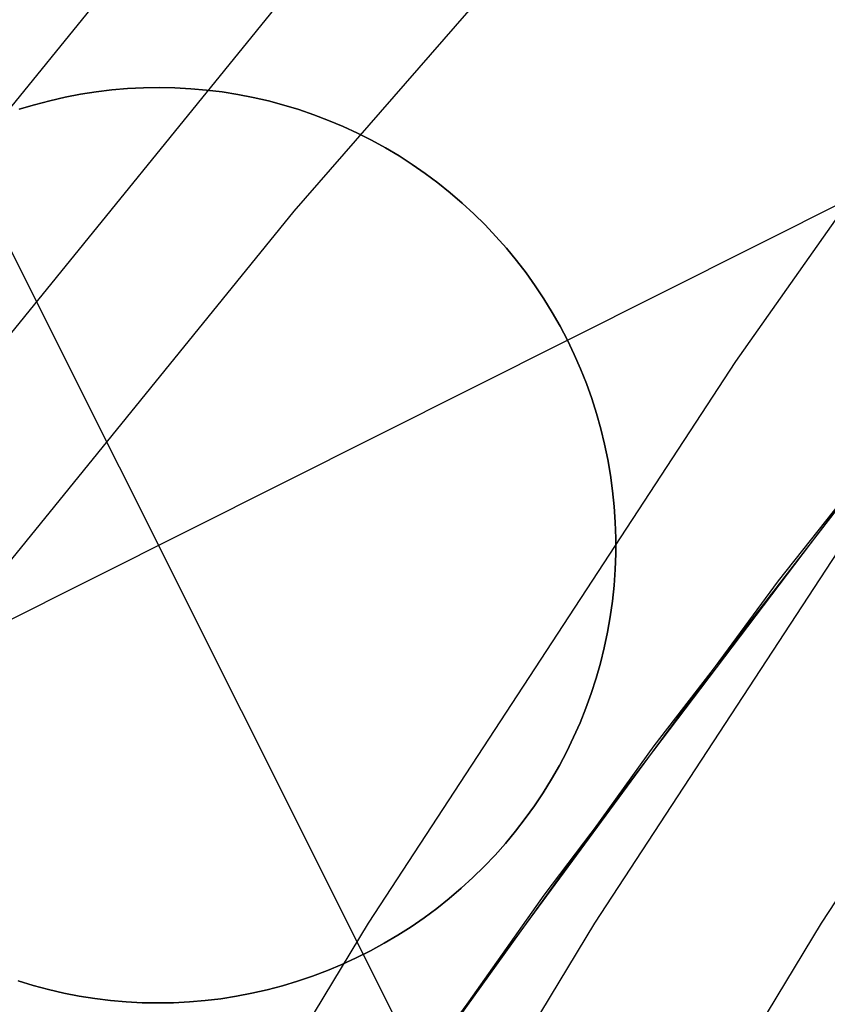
# Model space of a CAD drawing. Header units: millimetres. Extents: x 6038 to 7358, y -8545 to -7225.
# Tile 93 of 256: x 6653.65 to 6655.85, y -7853.32 to -7850.63. Entities that reach past the tile are written whole.
import ezdxf

# ---------------------------------------------------------------- set-up
doc = ezdxf.new("R2010")
doc.units = ezdxf.units.MM
doc.layers.add('color', color=7, linetype='Continuous')

msp = doc.modelspace()

# ---------------------------------------------------------------- linework, layer by layer
at = {"color": 7, "true_color": 0xffffff}
for p, q in [((6654.3955, -7851.1541, 76.5751), (6655.5918, -7849.7822, 76.8918)), ((6654.3955, -7851.1541, 76.5751), (6655.5918, -7849.7822, 76.8918)), ((6654.3955, -7849.9169, 71.2161), (6653.2482, -7851.328, 70.8903)), ((6654.3955, -7849.9169, 71.2161), (6653.2482, -7851.328, 70.8903)), ((6655.6024, -7851.5649, 58.9769), (6656.6572, -7850.0676, 59.2204)), ((6655.6024, -7851.5649, 58.9769), (6656.6572, -7850.0676, 59.2204)), ((6653.2482, -7851.9466, 73.5698), (6654.3955, -7850.5355, 73.8956)), ((6656.849, -7850.733, 67.1), (6655.7182, -7852.1638, 67.1)), ((6656.849, -7850.733, 67.1), (6655.7182, -7852.1638, 67.1)), ((6653.2482, -7852.5652, 76.2493), (6654.3955, -7851.1541, 76.5751)), ((6653.2482, -7852.5652, 76.2493), (6654.3955, -7851.1541, 76.5751)), ((6656.5072, -7851.155, 64.0911), (6655.3785, -7852.6139, 64.0911)), ((6656.5072, -7851.155, 64.0911), (6655.3785, -7852.6139, 64.0911)), ((6656.2038, -7851.5372, 65.5955), (6655.0773, -7853.0215, 65.5955)), ((6654.5984, -7853.0985, 58.7451), (6655.6024, -7851.5649, 58.9769)), ((6654.5984, -7853.0985, 58.7451), (6655.6024, -7851.5649, 58.9769)), ((6655.217, -7853.0985, 56.0655), (6656.221, -7851.5649, 56.2973)), ((6656.8396, -7851.5649, 53.6178), (6655.8356, -7853.0985, 53.386)), ((6656.8396, -7851.5649, 53.6178), (6655.8356, -7853.0985, 53.386)), ((6655.7182, -7852.1638, 67.1), (6654.6368, -7853.6323, 67.1)), ((6655.7182, -7852.1638, 67.1), (6654.6368, -7853.6323, 67.1)), ((6655.3785, -7852.6139, 64.0911), (6654.3007, -7854.1109, 64.0911)), ((6655.3785, -7852.6139, 64.0911), (6654.3007, -7854.1109, 64.0911)), ((6655.0773, -7853.0215, 65.5955), (6654.0031, -7854.5441, 65.5955)), ((6653.6462, -7854.6665, 58.5252), (6654.5984, -7853.0985, 58.7451)), ((6653.6462, -7854.6665, 58.5252), (6654.5984, -7853.0985, 58.7451)), ((6654.2648, -7854.6665, 55.8457), (6655.217, -7853.0985, 56.0655)), ((6655.8356, -7853.0985, 53.386), (6654.8835, -7854.6665, 53.1662)), ((6655.8356, -7853.0985, 53.386), (6654.8835, -7854.6665, 53.1662))]:
    msp.add_line(p, q, dxfattribs=at)
at = {"layer": 'color', "color": 254, "true_color": 0xcad1ee}
for p, q in [((6653.8116, -7850.8345, 19.7), (6653.7692, -7850.8426, 19.7)), ((6653.7692, -7850.8426, 24.7), (6653.8116, -7850.8345, 24.7)), ((6653.8116, -7850.8345, 19.7), (6653.7692, -7850.8426, 19.7)), ((6653.7692, -7850.8426, 22.2), (6653.8116, -7850.8345, 22.2)), ((6653.7692, -7850.8426, 24.7), (6653.8116, -7850.8345, 24.7)), ((6653.8543, -7850.8279, 19.7), (6653.8116, -7850.8345, 19.7)), ((6653.8116, -7850.8345, 24.7), (6653.8543, -7850.8279, 24.7)), ((6653.8543, -7850.8279, 19.7), (6653.8116, -7850.8345, 19.7)), ((6653.8116, -7850.8345, 22.2), (6653.8543, -7850.8279, 22.2)), ((6653.8116, -7850.8345, 24.7), (6653.8543, -7850.8279, 24.7)), ((6653.8971, -7850.8228, 19.7), (6653.8543, -7850.8279, 19.7)), ((6653.8543, -7850.8279, 24.7), (6653.8971, -7850.8228, 24.7)), ((6653.8971, -7850.8228, 19.7), (6653.8543, -7850.8279, 19.7)), ((6653.8543, -7850.8279, 22.2), (6653.8971, -7850.8228, 22.2)), ((6653.8543, -7850.8279, 24.7), (6653.8971, -7850.8228, 24.7)), ((6653.9401, -7850.8191, 19.7), (6653.8971, -7850.8228, 19.7)), ((6653.8971, -7850.8228, 24.7), (6653.9401, -7850.8191, 24.7)), ((6653.9401, -7850.8191, 19.7), (6653.8971, -7850.8228, 19.7)), ((6653.8971, -7850.8228, 22.2), (6653.9401, -7850.8191, 22.2)), ((6653.8971, -7850.8228, 24.7), (6653.9401, -7850.8191, 24.7)), ((6653.9832, -7850.817, 19.7), (6653.9401, -7850.8191, 19.7)), ((6653.9401, -7850.8191, 24.7), (6653.9832, -7850.817, 24.7)), ((6653.9832, -7850.817, 19.7), (6653.9401, -7850.8191, 19.7)), ((6653.9401, -7850.8191, 22.2), (6653.9832, -7850.817, 22.2)), ((6653.9401, -7850.8191, 24.7), (6653.9832, -7850.817, 24.7)), ((6654.0263, -7850.8163, 19.7), (6653.9832, -7850.817, 19.7)), ((6653.9832, -7850.817, 24.7), (6654.0263, -7850.8163, 24.7)), ((6654.0263, -7850.8163, 19.7), (6653.9832, -7850.817, 19.7)), ((6653.9832, -7850.817, 22.2), (6654.0263, -7850.8163, 22.2)), ((6653.9832, -7850.817, 24.7), (6654.0263, -7850.8163, 24.7)), ((6654.0695, -7850.8171, 19.7), (6654.0263, -7850.8163, 19.7)), ((6654.0263, -7850.8163, 24.7), (6654.0695, -7850.8171, 24.7)), ((6654.0695, -7850.8171, 19.7), (6654.0263, -7850.8163, 19.7)), ((6654.0263, -7850.8163, 22.2), (6654.0695, -7850.8171, 22.2)), ((6654.0263, -7850.8163, 24.7), (6654.0695, -7850.8171, 24.7)), ((6654.1126, -7850.8194, 19.7), (6654.0695, -7850.8171, 19.7)), ((6654.0695, -7850.8171, 24.7), (6654.1126, -7850.8194, 24.7)), ((6654.1126, -7850.8194, 19.7), (6654.0695, -7850.8171, 19.7)), ((6654.0695, -7850.8171, 22.2), (6654.1126, -7850.8194, 22.2)), ((6654.0695, -7850.8171, 24.7), (6654.1126, -7850.8194, 24.7)), ((6654.1556, -7850.8232, 19.7), (6654.1126, -7850.8194, 19.7)), ((6654.1126, -7850.8194, 24.7), (6654.1556, -7850.8232, 24.7)), ((6654.1556, -7850.8232, 19.7), (6654.1126, -7850.8194, 19.7)), ((6654.1126, -7850.8194, 22.2), (6654.1556, -7850.8232, 22.2)), ((6654.1126, -7850.8194, 24.7), (6654.1556, -7850.8232, 24.7)), ((6654.1984, -7850.8284, 19.7), (6654.1556, -7850.8232, 19.7)), ((6654.1556, -7850.8232, 24.7), (6654.1984, -7850.8284, 24.7)), ((6654.1984, -7850.8284, 19.7), (6654.1556, -7850.8232, 19.7)), ((6654.1556, -7850.8232, 22.2), (6654.1984, -7850.8284, 22.2)), ((6654.1556, -7850.8232, 24.7), (6654.1984, -7850.8284, 24.7)), ((6654.241, -7850.8352, 19.7), (6654.1984, -7850.8284, 19.7)), ((6654.1984, -7850.8284, 24.7), (6654.241, -7850.8352, 24.7)), ((6654.241, -7850.8352, 19.7), (6654.1984, -7850.8284, 19.7)), ((6654.1984, -7850.8284, 22.2), (6654.241, -7850.8352, 22.2)), ((6654.1984, -7850.8284, 24.7), (6654.241, -7850.8352, 24.7)), ((6654.2834, -7850.8434, 19.7), (6654.241, -7850.8352, 19.7)), ((6654.241, -7850.8352, 24.7), (6654.2834, -7850.8434, 24.7)), ((6654.2834, -7850.8434, 19.7), (6654.241, -7850.8352, 19.7)), ((6654.241, -7850.8352, 22.2), (6654.2834, -7850.8434, 22.2)), ((6654.241, -7850.8352, 24.7), (6654.2834, -7850.8434, 24.7)), ((6653.7272, -7850.8522, 19.7), (6653.6854, -7850.8631, 19.7)), ((6653.6854, -7850.8631, 24.7), (6653.7272, -7850.8522, 24.7)), ((6653.7272, -7850.8522, 19.7), (6653.6854, -7850.8631, 19.7)), ((6653.6854, -7850.8631, 22.2), (6653.7272, -7850.8522, 22.2)), ((6653.6854, -7850.8631, 24.7), (6653.7272, -7850.8522, 24.7)), ((6653.7692, -7850.8426, 19.7), (6653.7272, -7850.8522, 19.7)), ((6653.7272, -7850.8522, 24.7), (6653.7692, -7850.8426, 24.7)), ((6653.7692, -7850.8426, 19.7), (6653.7272, -7850.8522, 19.7)), ((6653.7272, -7850.8522, 22.2), (6653.7692, -7850.8426, 22.2)), ((6653.7272, -7850.8522, 24.7), (6653.7692, -7850.8426, 24.7)), ((6654.3254, -7850.853, 19.7), (6654.2834, -7850.8434, 19.7)), ((6654.2834, -7850.8434, 24.7), (6654.3254, -7850.853, 24.7)), ((6654.3254, -7850.853, 19.7), (6654.2834, -7850.8434, 19.7)), ((6654.2834, -7850.8434, 22.2), (6654.3254, -7850.853, 22.2)), ((6654.2834, -7850.8434, 24.7), (6654.3254, -7850.853, 24.7)), ((6654.3671, -7850.8642, 19.7), (6654.3254, -7850.853, 19.7)), ((6654.3254, -7850.853, 24.7), (6654.3671, -7850.8642, 24.7)), ((6654.3671, -7850.8642, 19.7), (6654.3254, -7850.853, 19.7)), ((6654.3254, -7850.853, 22.2), (6654.3671, -7850.8642, 22.2)), ((6654.3254, -7850.853, 24.7), (6654.3671, -7850.8642, 24.7)), ((6653.6854, -7850.8631, 19.7), (6653.6441, -7850.8756, 19.7)), ((6653.6441, -7850.8756, 24.7), (6653.6854, -7850.8631, 24.7)), ((6653.6854, -7850.8631, 19.7), (6653.6441, -7850.8756, 19.7)), ((6653.6441, -7850.8756, 22.2), (6653.6854, -7850.8631, 22.2)), ((6653.6441, -7850.8756, 24.7), (6653.6854, -7850.8631, 24.7)), ((6654.4084, -7850.8767, 19.7), (6654.3671, -7850.8642, 19.7)), ((6654.3671, -7850.8642, 24.7), (6654.4084, -7850.8767, 24.7)), ((6654.4084, -7850.8767, 19.7), (6654.3671, -7850.8642, 19.7)), ((6654.3671, -7850.8642, 22.2), (6654.4084, -7850.8767, 22.2)), ((6654.3671, -7850.8642, 24.7), (6654.4084, -7850.8767, 24.7)), ((6654.4493, -7850.8907, 19.7), (6654.4084, -7850.8767, 19.7)), ((6654.4084, -7850.8767, 24.7), (6654.4493, -7850.8907, 24.7)), ((6654.4493, -7850.8907, 19.7), (6654.4084, -7850.8767, 19.7)), ((6654.4084, -7850.8767, 22.2), (6654.4493, -7850.8907, 22.2)), ((6654.4084, -7850.8767, 24.7), (6654.4493, -7850.8907, 24.7)), ((6654.4896, -7850.906, 19.7), (6654.4493, -7850.8907, 19.7)), ((6654.4493, -7850.8907, 24.7), (6654.4896, -7850.906, 24.7)), ((6654.4896, -7850.906, 19.7), (6654.4493, -7850.8907, 19.7)), ((6654.4493, -7850.8907, 22.2), (6654.4896, -7850.906, 22.2)), ((6654.4493, -7850.8907, 24.7), (6654.4896, -7850.906, 24.7)), ((6654.5294, -7850.9228, 19.7), (6654.4896, -7850.906, 19.7)), ((6654.4896, -7850.906, 24.7), (6654.5294, -7850.9228, 24.7)), ((6654.5294, -7850.9228, 19.7), (6654.4896, -7850.906, 19.7)), ((6654.4896, -7850.906, 22.2), (6654.5294, -7850.9228, 22.2)), ((6654.4896, -7850.906, 24.7), (6654.5294, -7850.9228, 24.7)), ((6654.5685, -7850.9409, 19.7), (6654.5294, -7850.9228, 19.7)), ((6654.5294, -7850.9228, 24.7), (6654.5685, -7850.9409, 24.7)), ((6654.5685, -7850.9409, 19.7), (6654.5294, -7850.9228, 19.7)), ((6654.5294, -7850.9228, 22.2), (6654.5685, -7850.9409, 22.2)), ((6654.5294, -7850.9228, 24.7), (6654.5685, -7850.9409, 24.7)), ((6654.607, -7850.9603, 19.7), (6654.5685, -7850.9409, 19.7)), ((6654.5685, -7850.9409, 24.7), (6654.607, -7850.9603, 24.7)), ((6654.607, -7850.9603, 19.7), (6654.5685, -7850.9409, 19.7)), ((6654.5685, -7850.9409, 22.2), (6654.607, -7850.9603, 22.2)), ((6654.5685, -7850.9409, 24.7), (6654.607, -7850.9603, 24.7)), ((6654.5846, -7853.1838, 24.7), (6653.4644, -7850.9488, 24.7)), ((6654.6449, -7850.9811, 19.7), (6654.607, -7850.9603, 19.7)), ((6654.607, -7850.9603, 24.7), (6654.6449, -7850.9811, 24.7)), ((6654.6449, -7850.9811, 19.7), (6654.607, -7850.9603, 19.7)), ((6654.607, -7850.9603, 22.2), (6654.6449, -7850.9811, 22.2)), ((6654.607, -7850.9603, 24.7), (6654.6449, -7850.9811, 24.7)), ((6655.142, -7851.5062, 19.7), (6656.2595, -7850.9462, 19.7)), ((6654.682, -7851.0031, 19.7), (6654.6449, -7850.9811, 19.7)), ((6654.6449, -7850.9811, 24.7), (6654.682, -7851.0031, 24.7)), ((6654.682, -7851.0031, 19.7), (6654.6449, -7850.9811, 19.7)), ((6654.6449, -7850.9811, 22.2), (6654.682, -7851.0031, 22.2)), ((6654.6449, -7850.9811, 24.7), (6654.682, -7851.0031, 24.7)), ((6654.7183, -7851.0265, 19.7), (6654.682, -7851.0031, 19.7)), ((6654.682, -7851.0031, 24.7), (6654.7183, -7851.0265, 24.7)), ((6654.7183, -7851.0265, 19.7), (6654.682, -7851.0031, 19.7)), ((6654.682, -7851.0031, 22.2), (6654.7183, -7851.0265, 22.2)), ((6654.682, -7851.0031, 24.7), (6654.7183, -7851.0265, 24.7)), ((6654.7537, -7851.051, 19.7), (6654.7183, -7851.0265, 19.7)), ((6654.7183, -7851.0265, 24.7), (6654.7537, -7851.051, 24.7)), ((6654.7537, -7851.051, 19.7), (6654.7183, -7851.0265, 19.7)), ((6654.7183, -7851.0265, 22.2), (6654.7537, -7851.051, 22.2)), ((6654.7183, -7851.0265, 24.7), (6654.7537, -7851.051, 24.7)), ((6654.7883, -7851.0768, 19.7), (6654.7537, -7851.051, 19.7)), ((6654.7537, -7851.051, 24.7), (6654.7883, -7851.0768, 24.7)), ((6654.7883, -7851.0768, 19.7), (6654.7537, -7851.051, 19.7)), ((6654.7537, -7851.051, 22.2), (6654.7883, -7851.0768, 22.2)), ((6654.7537, -7851.051, 24.7), (6654.7883, -7851.0768, 24.7)), ((6654.822, -7851.1038, 19.7), (6654.7883, -7851.0768, 19.7)), ((6654.7883, -7851.0768, 24.7), (6654.822, -7851.1038, 24.7)), ((6654.822, -7851.1038, 19.7), (6654.7883, -7851.0768, 19.7)), ((6654.7883, -7851.0768, 22.2), (6654.822, -7851.1038, 22.2)), ((6654.7883, -7851.0768, 24.7), (6654.822, -7851.1038, 24.7)), ((6654.8548, -7851.1319, 19.7), (6654.822, -7851.1038, 19.7)), ((6654.822, -7851.1038, 24.7), (6654.8548, -7851.1319, 24.7)), ((6654.8548, -7851.1319, 19.7), (6654.822, -7851.1038, 19.7)), ((6654.822, -7851.1038, 22.2), (6654.8548, -7851.1319, 22.2)), ((6654.822, -7851.1038, 24.7), (6654.8548, -7851.1319, 24.7)), ((6654.8865, -7851.1611, 19.7), (6654.8548, -7851.1319, 19.7)), ((6654.8548, -7851.1319, 24.7), (6654.8865, -7851.1611, 24.7)), ((6654.8865, -7851.1611, 19.7), (6654.8548, -7851.1319, 19.7)), ((6654.8548, -7851.1319, 22.2), (6654.8865, -7851.1611, 22.2)), ((6654.8548, -7851.1319, 24.7), (6654.8865, -7851.1611, 24.7)), ((6654.9173, -7851.1914, 19.7), (6654.8865, -7851.1611, 19.7)), ((6654.8865, -7851.1611, 24.7), (6654.9173, -7851.1914, 24.7)), ((6654.9173, -7851.1914, 19.7), (6654.8865, -7851.1611, 19.7)), ((6654.8865, -7851.1611, 22.2), (6654.9173, -7851.1914, 22.2)), ((6654.8865, -7851.1611, 24.7), (6654.9173, -7851.1914, 24.7)), ((6654.9469, -7851.2227, 19.7), (6654.9173, -7851.1914, 19.7)), ((6654.9173, -7851.1914, 24.7), (6654.9469, -7851.2227, 24.7)), ((6654.9469, -7851.2227, 19.7), (6654.9173, -7851.1914, 19.7)), ((6654.9173, -7851.1914, 22.2), (6654.9469, -7851.2227, 22.2)), ((6654.9173, -7851.1914, 24.7), (6654.9469, -7851.2227, 24.7)), ((6654.9755, -7851.2551, 19.7), (6654.9469, -7851.2227, 19.7)), ((6654.9469, -7851.2227, 24.7), (6654.9755, -7851.2551, 24.7)), ((6654.9755, -7851.2551, 19.7), (6654.9469, -7851.2227, 19.7)), ((6654.9469, -7851.2227, 22.2), (6654.9755, -7851.2551, 22.2)), ((6654.9469, -7851.2227, 24.7), (6654.9755, -7851.2551, 24.7)), ((6655.0029, -7851.2884, 19.7), (6654.9755, -7851.2551, 19.7)), ((6654.9755, -7851.2551, 24.7), (6655.0029, -7851.2884, 24.7)), ((6655.0029, -7851.2884, 19.7), (6654.9755, -7851.2551, 19.7)), ((6654.9755, -7851.2551, 22.2), (6655.0029, -7851.2884, 22.2)), ((6654.9755, -7851.2551, 24.7), (6655.0029, -7851.2884, 24.7)), ((6655.0292, -7851.3226, 19.7), (6655.0029, -7851.2884, 19.7)), ((6655.0029, -7851.2884, 24.7), (6655.0292, -7851.3226, 24.7)), ((6655.0292, -7851.3226, 19.7), (6655.0029, -7851.2884, 19.7)), ((6655.0029, -7851.2884, 22.2), (6655.0292, -7851.3226, 22.2)), ((6655.0029, -7851.2884, 24.7), (6655.0292, -7851.3226, 24.7)), ((6655.0543, -7851.3577, 19.7), (6655.0292, -7851.3226, 19.7)), ((6655.0292, -7851.3226, 24.7), (6655.0543, -7851.3577, 24.7)), ((6655.0543, -7851.3577, 19.7), (6655.0292, -7851.3226, 19.7)), ((6655.0292, -7851.3226, 22.2), (6655.0543, -7851.3577, 22.2)), ((6655.0292, -7851.3226, 24.7), (6655.0543, -7851.3577, 24.7)), ((6655.0781, -7851.3937, 19.7), (6655.0543, -7851.3577, 19.7)), ((6655.0543, -7851.3577, 24.7), (6655.0781, -7851.3937, 24.7)), ((6655.0781, -7851.3937, 19.7), (6655.0543, -7851.3577, 19.7)), ((6655.0543, -7851.3577, 22.2), (6655.0781, -7851.3937, 22.2)), ((6655.0543, -7851.3577, 24.7), (6655.0781, -7851.3937, 24.7)), ((6655.1007, -7851.4305, 19.7), (6655.0781, -7851.3937, 19.7)), ((6655.0781, -7851.3937, 24.7), (6655.1007, -7851.4305, 24.7)), ((6655.1007, -7851.4305, 19.7), (6655.0781, -7851.3937, 19.7)), ((6655.0781, -7851.3937, 22.2), (6655.1007, -7851.4305, 22.2)), ((6655.0781, -7851.3937, 24.7), (6655.1007, -7851.4305, 24.7)), ((6655.122, -7851.468, 19.7), (6655.1007, -7851.4305, 19.7)), ((6655.1007, -7851.4305, 24.7), (6655.122, -7851.468, 24.7)), ((6655.122, -7851.468, 19.7), (6655.1007, -7851.4305, 19.7)), ((6655.1007, -7851.4305, 22.2), (6655.122, -7851.468, 22.2)), ((6655.1007, -7851.4305, 24.7), (6655.122, -7851.468, 24.7)), ((6655.142, -7851.5062, 19.7), (6655.122, -7851.468, 19.7)), ((6655.122, -7851.468, 24.7), (6655.142, -7851.5062, 24.7)), ((6655.142, -7851.5062, 19.7), (6655.122, -7851.468, 19.7)), ((6655.122, -7851.468, 22.2), (6655.142, -7851.5062, 22.2)), ((6655.122, -7851.468, 24.7), (6655.142, -7851.5062, 24.7)), ((6652.907, -7852.6263, 24.7), (6655.142, -7851.5062, 24.7)), ((6655.142, -7851.5062, 24.7), (6655.1607, -7851.5451, 24.7)), ((6655.142, -7851.5062, 19.7), (6655.142, -7851.5062, 24.7)), ((6655.1607, -7851.5451, 19.7), (6655.142, -7851.5062, 19.7)), ((6655.142, -7851.5062, 22.2), (6655.1607, -7851.5451, 22.2)), ((6655.1607, -7851.5451, 19.7), (6655.142, -7851.5062, 19.7)), ((6655.142, -7851.5062, 19.7), (6655.142, -7851.5062, 24.7)), ((6655.142, -7851.5062, 24.7), (6655.1607, -7851.5451, 24.7)), ((6655.1607, -7851.5451, 24.7), (6655.178, -7851.5847, 24.7)), ((6655.178, -7851.5847, 19.7), (6655.1607, -7851.5451, 19.7)), ((6655.1607, -7851.5451, 22.2), (6655.178, -7851.5847, 22.2)), ((6655.178, -7851.5847, 19.7), (6655.1607, -7851.5451, 19.7)), ((6655.1607, -7851.5451, 24.7), (6655.178, -7851.5847, 24.7)), ((6655.178, -7851.5847, 24.7), (6655.1939, -7851.6248, 24.7)), ((6655.1939, -7851.6248, 19.7), (6655.178, -7851.5847, 19.7)), ((6655.178, -7851.5847, 22.2), (6655.1939, -7851.6248, 22.2)), ((6655.1939, -7851.6248, 19.7), (6655.178, -7851.5847, 19.7)), ((6655.178, -7851.5847, 24.7), (6655.1939, -7851.6248, 24.7)), ((6655.1939, -7851.6248, 24.7), (6655.2085, -7851.6654, 24.7)), ((6655.2085, -7851.6654, 19.7), (6655.1939, -7851.6248, 19.7)), ((6655.1939, -7851.6248, 22.2), (6655.2085, -7851.6654, 22.2)), ((6655.2085, -7851.6654, 19.7), (6655.1939, -7851.6248, 19.7)), ((6655.1939, -7851.6248, 24.7), (6655.2085, -7851.6654, 24.7)), ((6655.2085, -7851.6654, 24.7), (6655.2216, -7851.7065, 24.7)), ((6655.2216, -7851.7065, 19.7), (6655.2085, -7851.6654, 19.7)), ((6655.2085, -7851.6654, 22.2), (6655.2216, -7851.7065, 22.2)), ((6655.2216, -7851.7065, 19.7), (6655.2085, -7851.6654, 19.7)), ((6655.2085, -7851.6654, 24.7), (6655.2216, -7851.7065, 24.7)), ((6655.2216, -7851.7065, 24.7), (6655.2333, -7851.748, 24.7)), ((6655.2333, -7851.748, 19.7), (6655.2216, -7851.7065, 19.7)), ((6655.2216, -7851.7065, 22.2), (6655.2333, -7851.748, 22.2)), ((6655.2333, -7851.748, 19.7), (6655.2216, -7851.7065, 19.7)), ((6655.2216, -7851.7065, 24.7), (6655.2333, -7851.748, 24.7)), ((6655.2333, -7851.748, 24.7), (6655.2436, -7851.7899, 24.7)), ((6655.2436, -7851.7899, 19.7), (6655.2333, -7851.748, 19.7)), ((6655.2333, -7851.748, 22.2), (6655.2436, -7851.7899, 22.2)), ((6655.2436, -7851.7899, 19.7), (6655.2333, -7851.748, 19.7)), ((6655.2333, -7851.748, 24.7), (6655.2436, -7851.7899, 24.7)), ((6655.2436, -7851.7899, 24.7), (6655.2524, -7851.8322, 24.7)), ((6655.2524, -7851.8322, 19.7), (6655.2436, -7851.7899, 19.7)), ((6655.2436, -7851.7899, 22.2), (6655.2524, -7851.8322, 22.2)), ((6655.2524, -7851.8322, 19.7), (6655.2436, -7851.7899, 19.7)), ((6655.2436, -7851.7899, 24.7), (6655.2524, -7851.8322, 24.7)), ((6655.2524, -7851.8322, 24.7), (6655.2597, -7851.8747, 24.7)), ((6655.2597, -7851.8747, 19.7), (6655.2524, -7851.8322, 19.7)), ((6655.2524, -7851.8322, 22.2), (6655.2597, -7851.8747, 22.2)), ((6655.2597, -7851.8747, 19.7), (6655.2524, -7851.8322, 19.7)), ((6655.2524, -7851.8322, 24.7), (6655.2597, -7851.8747, 24.7)), ((6655.2597, -7851.8747, 24.7), (6655.2656, -7851.9174, 24.7)), ((6655.2656, -7851.9174, 19.7), (6655.2597, -7851.8747, 19.7)), ((6655.2597, -7851.8747, 22.2), (6655.2656, -7851.9174, 22.2)), ((6655.2656, -7851.9174, 19.7), (6655.2597, -7851.8747, 19.7)), ((6655.2597, -7851.8747, 24.7), (6655.2656, -7851.9174, 24.7)), ((6655.2656, -7851.9174, 24.7), (6655.27, -7851.9604, 24.7)), ((6655.27, -7851.9604, 19.7), (6655.2656, -7851.9174, 19.7)), ((6655.2656, -7851.9174, 22.2), (6655.27, -7851.9604, 22.2)), ((6655.27, -7851.9604, 19.7), (6655.2656, -7851.9174, 19.7)), ((6655.2656, -7851.9174, 24.7), (6655.27, -7851.9604, 24.7)), ((6655.27, -7851.9604, 24.7), (6655.2729, -7852.0034, 24.7)), ((6655.2729, -7852.0034, 19.7), (6655.27, -7851.9604, 19.7)), ((6655.27, -7851.9604, 22.2), (6655.2729, -7852.0034, 22.2)), ((6655.2729, -7852.0034, 19.7), (6655.27, -7851.9604, 19.7)), ((6655.27, -7851.9604, 24.7), (6655.2729, -7852.0034, 24.7)), ((6655.2729, -7852.0034, 24.7), (6655.2743, -7852.0466, 24.7)), ((6655.2743, -7852.0466, 19.7), (6655.2729, -7852.0034, 19.7)), ((6655.2729, -7852.0034, 22.2), (6655.2743, -7852.0466, 22.2)), ((6655.2743, -7852.0466, 19.7), (6655.2729, -7852.0034, 19.7)), ((6655.2729, -7852.0034, 24.7), (6655.2743, -7852.0466, 24.7)), ((6655.2743, -7852.0466, 24.7), (6655.2743, -7852.0897, 24.7)), ((6655.2743, -7852.0897, 19.7), (6655.2743, -7852.0466, 19.7)), ((6655.2743, -7852.0466, 22.2), (6655.2743, -7852.0897, 22.2)), ((6655.2743, -7852.0897, 19.7), (6655.2743, -7852.0466, 19.7)), ((6655.2743, -7852.0466, 24.7), (6655.2743, -7852.0897, 24.7)), ((6655.2743, -7852.0897, 24.7), (6655.2727, -7852.1328, 24.7)), ((6655.2727, -7852.1328, 19.7), (6655.2743, -7852.0897, 19.7)), ((6655.2743, -7852.0897, 22.2), (6655.2727, -7852.1328, 22.2)), ((6655.2727, -7852.1328, 19.7), (6655.2743, -7852.0897, 19.7)), ((6655.2743, -7852.0897, 24.7), (6655.2727, -7852.1328, 24.7)), ((6655.2727, -7852.1328, 24.7), (6655.2697, -7852.1759, 24.7)), ((6655.2697, -7852.1759, 19.7), (6655.2727, -7852.1328, 19.7)), ((6655.2727, -7852.1328, 22.2), (6655.2697, -7852.1759, 22.2)), ((6655.2697, -7852.1759, 19.7), (6655.2727, -7852.1328, 19.7)), ((6655.2727, -7852.1328, 24.7), (6655.2697, -7852.1759, 24.7)), ((6655.2697, -7852.1759, 24.7), (6655.2652, -7852.2188, 24.7)), ((6655.2652, -7852.2188, 19.7), (6655.2697, -7852.1759, 19.7)), ((6655.2697, -7852.1759, 22.2), (6655.2652, -7852.2188, 22.2)), ((6655.2652, -7852.2188, 19.7), (6655.2697, -7852.1759, 19.7)), ((6655.2697, -7852.1759, 24.7), (6655.2652, -7852.2188, 24.7)), ((6655.2652, -7852.2188, 24.7), (6655.2592, -7852.2615, 24.7)), ((6655.2592, -7852.2615, 19.7), (6655.2652, -7852.2188, 19.7)), ((6655.2652, -7852.2188, 22.2), (6655.2592, -7852.2615, 22.2)), ((6655.2592, -7852.2615, 19.7), (6655.2652, -7852.2188, 19.7)), ((6655.2652, -7852.2188, 24.7), (6655.2592, -7852.2615, 24.7)), ((6655.2592, -7852.2615, 24.7), (6655.2517, -7852.304, 24.7)), ((6655.2517, -7852.304, 19.7), (6655.2592, -7852.2615, 19.7)), ((6655.2592, -7852.2615, 22.2), (6655.2517, -7852.304, 22.2)), ((6655.2517, -7852.304, 19.7), (6655.2592, -7852.2615, 19.7)), ((6655.2592, -7852.2615, 24.7), (6655.2517, -7852.304, 24.7)), ((6655.2517, -7852.304, 24.7), (6655.2427, -7852.3462, 24.7)), ((6655.2427, -7852.3462, 19.7), (6655.2517, -7852.304, 19.7)), ((6655.2517, -7852.304, 22.2), (6655.2427, -7852.3462, 22.2)), ((6655.2427, -7852.3462, 19.7), (6655.2517, -7852.304, 19.7)), ((6655.2517, -7852.304, 24.7), (6655.2427, -7852.3462, 24.7)), ((6655.2427, -7852.3462, 24.7), (6655.2324, -7852.3881, 24.7)), ((6655.2324, -7852.3881, 19.7), (6655.2427, -7852.3462, 19.7)), ((6655.2427, -7852.3462, 22.2), (6655.2324, -7852.3881, 22.2)), ((6655.2324, -7852.3881, 19.7), (6655.2427, -7852.3462, 19.7)), ((6655.2427, -7852.3462, 24.7), (6655.2324, -7852.3881, 24.7)), ((6655.2324, -7852.3881, 24.7), (6655.2205, -7852.4296, 24.7)), ((6655.2205, -7852.4296, 19.7), (6655.2324, -7852.3881, 19.7)), ((6655.2324, -7852.3881, 22.2), (6655.2205, -7852.4296, 22.2)), ((6655.2205, -7852.4296, 19.7), (6655.2324, -7852.3881, 19.7)), ((6655.2324, -7852.3881, 24.7), (6655.2205, -7852.4296, 24.7)), ((6655.2205, -7852.4296, 24.7), (6655.2073, -7852.4707, 24.7)), ((6655.2073, -7852.4707, 19.7), (6655.2205, -7852.4296, 19.7)), ((6655.2205, -7852.4296, 22.2), (6655.2073, -7852.4707, 22.2)), ((6655.2073, -7852.4707, 19.7), (6655.2205, -7852.4296, 19.7)), ((6655.2205, -7852.4296, 24.7), (6655.2073, -7852.4707, 24.7)), ((6655.2073, -7852.4707, 24.7), (6655.1926, -7852.5113, 24.7)), ((6655.1926, -7852.5113, 19.7), (6655.2073, -7852.4707, 19.7)), ((6655.2073, -7852.4707, 22.2), (6655.1926, -7852.5113, 22.2)), ((6655.1926, -7852.5113, 19.7), (6655.2073, -7852.4707, 19.7)), ((6655.2073, -7852.4707, 24.7), (6655.1926, -7852.5113, 24.7)), ((6655.1926, -7852.5113, 24.7), (6655.1766, -7852.5513, 24.7)), ((6655.1766, -7852.5513, 19.7), (6655.1926, -7852.5113, 19.7)), ((6655.1926, -7852.5113, 22.2), (6655.1766, -7852.5513, 22.2)), ((6655.1766, -7852.5513, 19.7), (6655.1926, -7852.5113, 19.7)), ((6655.1926, -7852.5113, 24.7), (6655.1766, -7852.5513, 24.7)), ((6655.1766, -7852.5513, 24.7), (6655.1591, -7852.5908, 24.7)), ((6655.1591, -7852.5908, 19.7), (6655.1766, -7852.5513, 19.7)), ((6655.1766, -7852.5513, 22.2), (6655.1591, -7852.5908, 22.2)), ((6655.1591, -7852.5908, 19.7), (6655.1766, -7852.5513, 19.7)), ((6655.1766, -7852.5513, 24.7), (6655.1591, -7852.5908, 24.7)), ((6655.1591, -7852.5908, 24.7), (6655.1403, -7852.6296, 24.7)), ((6655.1403, -7852.6296, 19.7), (6655.1591, -7852.5908, 19.7)), ((6655.1591, -7852.5908, 22.2), (6655.1403, -7852.6296, 22.2)), ((6655.1403, -7852.6296, 19.7), (6655.1591, -7852.5908, 19.7)), ((6655.1591, -7852.5908, 24.7), (6655.1403, -7852.6296, 24.7)), ((6655.1403, -7852.6296, 24.7), (6655.1202, -7852.6678, 24.7)), ((6655.1202, -7852.6678, 19.7), (6655.1403, -7852.6296, 19.7)), ((6655.1403, -7852.6296, 22.2), (6655.1202, -7852.6678, 22.2)), ((6655.1202, -7852.6678, 19.7), (6655.1403, -7852.6296, 19.7)), ((6655.1403, -7852.6296, 24.7), (6655.1202, -7852.6678, 24.7)), ((6655.1202, -7852.6678, 24.7), (6655.0988, -7852.7053, 24.7)), ((6655.0988, -7852.7053, 19.7), (6655.1202, -7852.6678, 19.7)), ((6655.1202, -7852.6678, 22.2), (6655.0988, -7852.7053, 22.2)), ((6655.0988, -7852.7053, 19.7), (6655.1202, -7852.6678, 19.7)), ((6655.1202, -7852.6678, 24.7), (6655.0988, -7852.7053, 24.7)), ((6655.0988, -7852.7053, 24.7), (6655.0761, -7852.742, 24.7)), ((6655.0761, -7852.742, 19.7), (6655.0988, -7852.7053, 19.7)), ((6655.0988, -7852.7053, 22.2), (6655.0761, -7852.742, 22.2)), ((6655.0761, -7852.742, 19.7), (6655.0988, -7852.7053, 19.7)), ((6655.0988, -7852.7053, 24.7), (6655.0761, -7852.742, 24.7)), ((6655.0761, -7852.742, 24.7), (6655.0522, -7852.7779, 24.7)), ((6655.0522, -7852.7779, 19.7), (6655.0761, -7852.742, 19.7)), ((6655.0761, -7852.742, 22.2), (6655.0522, -7852.7779, 22.2)), ((6655.0522, -7852.7779, 19.7), (6655.0761, -7852.742, 19.7)), ((6655.0761, -7852.742, 24.7), (6655.0522, -7852.7779, 24.7)), ((6655.0522, -7852.7779, 24.7), (6655.027, -7852.8129, 24.7)), ((6655.027, -7852.8129, 19.7), (6655.0522, -7852.7779, 19.7)), ((6655.0522, -7852.7779, 22.2), (6655.027, -7852.8129, 22.2)), ((6655.027, -7852.8129, 19.7), (6655.0522, -7852.7779, 19.7)), ((6655.0522, -7852.7779, 24.7), (6655.027, -7852.8129, 24.7)), ((6655.027, -7852.8129, 24.7), (6655.0006, -7852.8471, 24.7)), ((6655.0006, -7852.8471, 19.7), (6655.027, -7852.8129, 19.7)), ((6655.027, -7852.8129, 22.2), (6655.0006, -7852.8471, 22.2)), ((6655.0006, -7852.8471, 19.7), (6655.027, -7852.8129, 19.7)), ((6655.027, -7852.8129, 24.7), (6655.0006, -7852.8471, 24.7)), ((6655.0006, -7852.8471, 24.7), (6654.9731, -7852.8803, 24.7)), ((6654.9731, -7852.8803, 19.7), (6655.0006, -7852.8471, 19.7)), ((6655.0006, -7852.8471, 22.2), (6654.9731, -7852.8803, 22.2)), ((6654.9731, -7852.8803, 19.7), (6655.0006, -7852.8471, 19.7)), ((6655.0006, -7852.8471, 24.7), (6654.9731, -7852.8803, 24.7)), ((6654.9731, -7852.8803, 24.7), (6654.9444, -7852.9126, 24.7)), ((6654.9444, -7852.9126, 19.7), (6654.9731, -7852.8803, 19.7)), ((6654.9731, -7852.8803, 22.2), (6654.9444, -7852.9126, 22.2)), ((6654.9444, -7852.9126, 19.7), (6654.9731, -7852.8803, 19.7)), ((6654.9731, -7852.8803, 24.7), (6654.9444, -7852.9126, 24.7)), ((6654.9444, -7852.9126, 24.7), (6654.9147, -7852.9438, 24.7)), ((6654.9147, -7852.9438, 19.7), (6654.9444, -7852.9126, 19.7)), ((6654.9444, -7852.9126, 22.2), (6654.9147, -7852.9438, 22.2)), ((6654.9147, -7852.9438, 19.7), (6654.9444, -7852.9126, 19.7)), ((6654.9444, -7852.9126, 24.7), (6654.9147, -7852.9438, 24.7)), ((6654.9147, -7852.9438, 24.7), (6654.8839, -7852.974, 24.7)), ((6654.8839, -7852.974, 19.7), (6654.9147, -7852.9438, 19.7)), ((6654.9147, -7852.9438, 22.2), (6654.8839, -7852.974, 22.2)), ((6654.8839, -7852.974, 19.7), (6654.9147, -7852.9438, 19.7)), ((6654.9147, -7852.9438, 24.7), (6654.8839, -7852.974, 24.7)), ((6654.8839, -7852.974, 24.7), (6654.852, -7853.0031, 24.7)), ((6654.852, -7853.0031, 19.7), (6654.8839, -7852.974, 19.7)), ((6654.8839, -7852.974, 22.2), (6654.852, -7853.0031, 22.2)), ((6654.852, -7853.0031, 19.7), (6654.8839, -7852.974, 19.7)), ((6654.8839, -7852.974, 24.7), (6654.852, -7853.0031, 24.7)), ((6654.852, -7853.0031, 24.7), (6654.8192, -7853.0311, 24.7)), ((6654.8192, -7853.0311, 19.7), (6654.852, -7853.0031, 19.7)), ((6654.852, -7853.0031, 22.2), (6654.8192, -7853.0311, 22.2)), ((6654.8192, -7853.0311, 19.7), (6654.852, -7853.0031, 19.7)), ((6654.852, -7853.0031, 24.7), (6654.8192, -7853.0311, 24.7)), ((6654.8192, -7853.0311, 24.7), (6654.7854, -7853.058, 24.7)), ((6654.7854, -7853.058, 19.7), (6654.8192, -7853.0311, 19.7)), ((6654.8192, -7853.0311, 22.2), (6654.7854, -7853.058, 22.2)), ((6654.7854, -7853.058, 19.7), (6654.8192, -7853.0311, 19.7)), ((6654.8192, -7853.0311, 24.7), (6654.7854, -7853.058, 24.7)), ((6654.7854, -7853.058, 24.7), (6654.7507, -7853.0837, 24.7)), ((6654.7507, -7853.0837, 19.7), (6654.7854, -7853.058, 19.7)), ((6654.7854, -7853.058, 22.2), (6654.7507, -7853.0837, 22.2)), ((6654.7507, -7853.0837, 19.7), (6654.7854, -7853.058, 19.7)), ((6654.7854, -7853.058, 24.7), (6654.7507, -7853.0837, 24.7)), ((6654.7507, -7853.0837, 24.7), (6654.7152, -7853.1081, 24.7)), ((6654.7152, -7853.1081, 19.7), (6654.7507, -7853.0837, 19.7)), ((6654.7507, -7853.0837, 22.2), (6654.7152, -7853.1081, 22.2)), ((6654.7152, -7853.1081, 19.7), (6654.7507, -7853.0837, 19.7)), ((6654.7507, -7853.0837, 24.7), (6654.7152, -7853.1081, 24.7)), ((6654.7152, -7853.1081, 24.7), (6654.6788, -7853.1314, 24.7)), ((6654.6788, -7853.1314, 19.7), (6654.7152, -7853.1081, 19.7)), ((6654.7152, -7853.1081, 22.2), (6654.6788, -7853.1314, 22.2)), ((6654.6788, -7853.1314, 19.7), (6654.7152, -7853.1081, 19.7)), ((6654.7152, -7853.1081, 24.7), (6654.6788, -7853.1314, 24.7)), ((6654.6788, -7853.1314, 24.7), (6654.6416, -7853.1533, 24.7)), ((6654.6416, -7853.1533, 19.7), (6654.6788, -7853.1314, 19.7)), ((6654.6788, -7853.1314, 22.2), (6654.6416, -7853.1533, 22.2)), ((6654.6416, -7853.1533, 19.7), (6654.6788, -7853.1314, 19.7)), ((6654.6788, -7853.1314, 24.7), (6654.6416, -7853.1533, 24.7)), ((6654.6038, -7853.174, 24.7), (6654.5652, -7853.1933, 24.7)), ((6654.5652, -7853.1933, 19.7), (6654.6038, -7853.174, 19.7)), ((6654.6038, -7853.174, 22.2), (6654.5652, -7853.1933, 22.2)), ((6654.5652, -7853.1933, 19.7), (6654.6038, -7853.174, 19.7)), ((6654.6038, -7853.174, 24.7), (6654.5652, -7853.1933, 24.7)), ((6654.6416, -7853.1533, 24.7), (6654.6038, -7853.174, 24.7)), ((6654.6038, -7853.174, 19.7), (6654.6416, -7853.1533, 19.7)), ((6654.6416, -7853.1533, 22.2), (6654.6038, -7853.174, 22.2)), ((6654.6038, -7853.174, 19.7), (6654.6416, -7853.1533, 19.7)), ((6654.6416, -7853.1533, 24.7), (6654.6038, -7853.174, 24.7)), ((6654.5652, -7853.1933, 24.7), (6654.526, -7853.2113, 24.7)), ((6654.526, -7853.2113, 19.7), (6654.5652, -7853.1933, 19.7)), ((6654.5652, -7853.1933, 22.2), (6654.526, -7853.2113, 22.2)), ((6654.526, -7853.2113, 19.7), (6654.5652, -7853.1933, 19.7)), ((6654.5652, -7853.1933, 24.7), (6654.526, -7853.2113, 24.7)), ((6654.5846, -7853.1838, 24.7), (6654.5846, -7853.1838, 19.7)), ((6655.1446, -7854.3013, 19.7), (6654.5846, -7853.1838, 19.7)), ((6654.4861, -7853.2279, 24.7), (6654.4458, -7853.2431, 24.7)), ((6654.4458, -7853.2431, 19.7), (6654.4861, -7853.2279, 19.7)), ((6654.4861, -7853.2279, 22.2), (6654.4458, -7853.2431, 22.2)), ((6654.4458, -7853.2431, 19.7), (6654.4861, -7853.2279, 19.7)), ((6654.4861, -7853.2279, 24.7), (6654.4458, -7853.2431, 24.7)), ((6654.526, -7853.2113, 24.7), (6654.4861, -7853.2279, 24.7)), ((6654.4861, -7853.2279, 19.7), (6654.526, -7853.2113, 19.7)), ((6654.526, -7853.2113, 22.2), (6654.4861, -7853.2279, 22.2)), ((6654.4861, -7853.2279, 19.7), (6654.526, -7853.2113, 19.7)), ((6654.526, -7853.2113, 24.7), (6654.4861, -7853.2279, 24.7)), ((6654.4458, -7853.2431, 24.7), (6654.4049, -7853.257, 24.7)), ((6654.4049, -7853.257, 19.7), (6654.4458, -7853.2431, 19.7)), ((6654.4458, -7853.2431, 22.2), (6654.4049, -7853.257, 22.2)), ((6654.4049, -7853.257, 19.7), (6654.4458, -7853.2431, 19.7)), ((6654.4458, -7853.2431, 24.7), (6654.4049, -7853.257, 24.7)), ((6653.6819, -7853.2684, 24.7), (6653.6406, -7853.2559, 24.7)), ((6653.6406, -7853.2559, 19.7), (6653.6819, -7853.2684, 19.7)), ((6653.6819, -7853.2684, 22.2), (6653.6406, -7853.2559, 22.2)), ((6653.6406, -7853.2559, 19.7), (6653.6819, -7853.2684, 19.7)), ((6653.6819, -7853.2684, 24.7), (6653.6406, -7853.2559, 24.7)), ((6653.7236, -7853.2795, 24.7), (6653.6819, -7853.2684, 24.7)), ((6653.6819, -7853.2684, 19.7), (6653.7236, -7853.2795, 19.7)), ((6653.7236, -7853.2795, 22.2), (6653.6819, -7853.2684, 22.2)), ((6653.6819, -7853.2684, 19.7), (6653.7236, -7853.2795, 19.7)), ((6653.7236, -7853.2795, 24.7), (6653.6819, -7853.2684, 24.7)), ((6653.7656, -7853.2892, 24.7), (6653.7236, -7853.2795, 24.7)), ((6653.7236, -7853.2795, 19.7), (6653.7656, -7853.2892, 19.7)), ((6653.7656, -7853.2892, 22.2), (6653.7236, -7853.2795, 22.2)), ((6653.7236, -7853.2795, 19.7), (6653.7656, -7853.2892, 19.7)), ((6653.7656, -7853.2892, 24.7), (6653.7236, -7853.2795, 24.7)), ((6654.3218, -7853.2804, 24.7), (6654.2798, -7853.2899, 24.7)), ((6654.2798, -7853.2899, 19.7), (6654.3218, -7853.2804, 19.7)), ((6654.3218, -7853.2804, 22.2), (6654.2798, -7853.2899, 22.2)), ((6654.2798, -7853.2899, 19.7), (6654.3218, -7853.2804, 19.7)), ((6654.3218, -7853.2804, 24.7), (6654.2798, -7853.2899, 24.7)), ((6654.3636, -7853.2694, 24.7), (6654.3218, -7853.2804, 24.7)), ((6654.3218, -7853.2804, 19.7), (6654.3636, -7853.2694, 19.7)), ((6654.3636, -7853.2694, 22.2), (6654.3218, -7853.2804, 22.2)), ((6654.3218, -7853.2804, 19.7), (6654.3636, -7853.2694, 19.7)), ((6654.3636, -7853.2694, 24.7), (6654.3218, -7853.2804, 24.7)), ((6654.4049, -7853.257, 24.7), (6654.3636, -7853.2694, 24.7)), ((6654.3636, -7853.2694, 19.7), (6654.4049, -7853.257, 19.7)), ((6654.4049, -7853.257, 22.2), (6654.3636, -7853.2694, 22.2)), ((6654.3636, -7853.2694, 19.7), (6654.4049, -7853.257, 19.7)), ((6654.4049, -7853.257, 24.7), (6654.3636, -7853.2694, 24.7)), ((6653.808, -7853.2974, 24.7), (6653.7656, -7853.2892, 24.7)), ((6653.7656, -7853.2892, 19.7), (6653.808, -7853.2974, 19.7)), ((6653.808, -7853.2974, 22.2), (6653.7656, -7853.2892, 22.2)), ((6653.7656, -7853.2892, 19.7), (6653.808, -7853.2974, 19.7)), ((6653.808, -7853.2974, 24.7), (6653.7656, -7853.2892, 24.7)), ((6653.8506, -7853.3041, 24.7), (6653.808, -7853.2974, 24.7)), ((6653.808, -7853.2974, 19.7), (6653.8506, -7853.3041, 19.7)), ((6653.8506, -7853.3041, 22.2), (6653.808, -7853.2974, 22.2)), ((6653.808, -7853.2974, 19.7), (6653.8506, -7853.3041, 19.7)), ((6653.8506, -7853.3041, 24.7), (6653.808, -7853.2974, 24.7)), ((6653.8934, -7853.3094, 24.7), (6653.8506, -7853.3041, 24.7)), ((6653.8506, -7853.3041, 19.7), (6653.8934, -7853.3094, 19.7)), ((6653.8934, -7853.3094, 22.2), (6653.8506, -7853.3041, 22.2)), ((6653.8506, -7853.3041, 19.7), (6653.8934, -7853.3094, 19.7)), ((6653.8934, -7853.3094, 24.7), (6653.8506, -7853.3041, 24.7)), ((6653.9364, -7853.3132, 24.7), (6653.8934, -7853.3094, 24.7)), ((6653.8934, -7853.3094, 19.7), (6653.9364, -7853.3132, 19.7)), ((6653.9364, -7853.3132, 22.2), (6653.8934, -7853.3094, 22.2)), ((6653.8934, -7853.3094, 19.7), (6653.9364, -7853.3132, 19.7)), ((6653.9364, -7853.3132, 24.7), (6653.8934, -7853.3094, 24.7)), ((6654.1947, -7853.3046, 24.7), (6654.1519, -7853.3098, 24.7)), ((6654.1519, -7853.3098, 19.7), (6654.1947, -7853.3046, 19.7)), ((6654.1947, -7853.3046, 22.2), (6654.1519, -7853.3098, 22.2)), ((6654.1519, -7853.3098, 19.7), (6654.1947, -7853.3046, 19.7)), ((6654.1947, -7853.3046, 24.7), (6654.1519, -7853.3098, 24.7)), ((6654.2374, -7853.298, 24.7), (6654.1947, -7853.3046, 24.7)), ((6654.1947, -7853.3046, 19.7), (6654.2374, -7853.298, 19.7)), ((6654.2374, -7853.298, 22.2), (6654.1947, -7853.3046, 22.2)), ((6654.1947, -7853.3046, 19.7), (6654.2374, -7853.298, 19.7)), ((6654.2374, -7853.298, 24.7), (6654.1947, -7853.3046, 24.7)), ((6654.2798, -7853.2899, 24.7), (6654.2374, -7853.298, 24.7)), ((6654.2374, -7853.298, 19.7), (6654.2798, -7853.2899, 19.7)), ((6654.2798, -7853.2899, 22.2), (6654.2374, -7853.298, 22.2)), ((6654.2374, -7853.298, 19.7), (6654.2798, -7853.2899, 19.7)), ((6654.2798, -7853.2899, 24.7), (6654.2374, -7853.298, 24.7)), ((6653.9795, -7853.3155, 24.7), (6653.9364, -7853.3132, 24.7)), ((6653.9364, -7853.3132, 19.7), (6653.9795, -7853.3155, 19.7)), ((6653.9795, -7853.3155, 22.2), (6653.9364, -7853.3132, 22.2)), ((6653.9364, -7853.3132, 19.7), (6653.9795, -7853.3155, 19.7)), ((6653.9795, -7853.3155, 24.7), (6653.9364, -7853.3132, 24.7)), ((6654.0226, -7853.3163, 24.7), (6653.9795, -7853.3155, 24.7)), ((6653.9795, -7853.3155, 19.7), (6654.0226, -7853.3163, 19.7)), ((6654.0226, -7853.3163, 22.2), (6653.9795, -7853.3155, 22.2)), ((6653.9795, -7853.3155, 19.7), (6654.0226, -7853.3163, 19.7)), ((6654.0226, -7853.3163, 24.7), (6653.9795, -7853.3155, 24.7)), ((6654.0658, -7853.3156, 24.7), (6654.0226, -7853.3163, 24.7)), ((6654.0226, -7853.3163, 19.7), (6654.0658, -7853.3156, 19.7)), ((6654.0658, -7853.3156, 22.2), (6654.0226, -7853.3163, 22.2)), ((6654.0226, -7853.3163, 19.7), (6654.0658, -7853.3156, 19.7)), ((6654.0658, -7853.3156, 24.7), (6654.0226, -7853.3163, 24.7)), ((6654.1089, -7853.3134, 24.7), (6654.0658, -7853.3156, 24.7)), ((6654.0658, -7853.3156, 19.7), (6654.1089, -7853.3134, 19.7)), ((6654.1089, -7853.3134, 22.2), (6654.0658, -7853.3156, 22.2)), ((6654.0658, -7853.3156, 19.7), (6654.1089, -7853.3134, 19.7)), ((6654.1089, -7853.3134, 24.7), (6654.0658, -7853.3156, 24.7)), ((6654.1519, -7853.3098, 24.7), (6654.1089, -7853.3134, 24.7)), ((6654.1089, -7853.3134, 19.7), (6654.1519, -7853.3098, 19.7)), ((6654.1519, -7853.3098, 22.2), (6654.1089, -7853.3134, 22.2)), ((6654.1089, -7853.3134, 19.7), (6654.1519, -7853.3098, 19.7)), ((6654.1519, -7853.3098, 24.7), (6654.1089, -7853.3134, 24.7))]:
    msp.add_line(p, q, dxfattribs=at)

doc.saveas('drawing.dxf')
